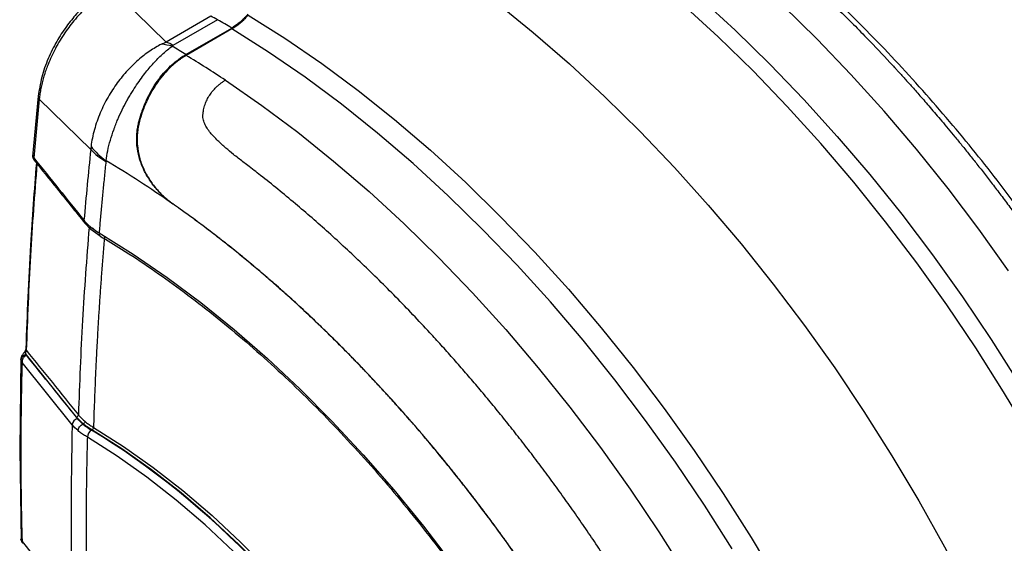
# Model space of a CAD drawing. Header units: millimetres. Extents: x 19 to 819, y 19 to 629.
# Tile 71 of 73: x 702 to 764, y 545 to 578. Entities that reach past the tile are written whole.
import ezdxf

# ---------------------------------------------------------------- set-up
doc = ezdxf.new("R2010")
doc.units = ezdxf.units.MM
doc.header["$LTSCALE"] = 3

msp = doc.modelspace()

# ---------------------------------------------------------------- linework, layer by layer
for p, q in [((711.182063, 576.422008), (707.742437, 579.80628)), ((714.006168, 578.05233), (711.182063, 576.422008)), ((714.433315, 577.834804), (711.60921, 576.204483)), ((712.428389, 575.632826), (715.325866, 577.305503)), ((715.340833, 577.249375), (712.443357, 575.576698)), ((703.080653, 572.989383), (702.723413, 569.1853)), ((706.403688, 569.62107), (703.150437, 572.806651)), ((709.490278, 571.40807), (709.454438, 571.38738)), ((702.733882, 569.255446), (702.730802, 569.210094)), ((711.596496, 566.184075), (711.590585, 566.180663)), ((706.033884, 564.954128), (706.414241, 564.566224)), ((706.40934, 564.570452), (706.997869, 564.15152)), ((706.729917, 564.462963), (706.517939, 564.668715)), ((702.294806, 557.011506), (702.293619, 556.998564)), ((701.991526, 556.438024), (701.908792, 550.613316)), ((705.503379, 552.691492), (702.334159, 556.616966)), ((705.236486, 552.205842), (702.058054, 556.142614)), ((705.938017, 552.257779), (705.913474, 552.243612)), ((701.908792, 550.613316), (701.991814, 544.886284)), ((702.058054, 544.822736), (705.237303, 540.885202))]:
    msp.add_line(p, q)
at = {"flags": 128}
for points in [[(733.493813, 587.728867), (735.81243, 586.26256), (738.123157, 584.67357), (740.42076, 582.965497), (742.700036, 581.142209), (744.955822, 579.207835), (747.18301, 577.166756), (749.376556, 575.023595), (751.531491, 572.783205), (753.642937, 570.45066), (755.70611, 568.031243), (757.716339, 565.530433), (759.66907, 562.953894), (761.559882, 560.307461), (763.384491, 557.597127), (765.138767, 554.829031)], [(764.482911, 561.943283), (762.60179, 564.578655), (760.659236, 567.144879), (758.659609, 569.636197), (756.607396, 572.047019), (754.507201, 574.371934), (752.363739, 576.605726), (750.181819, 578.743381), (747.966336, 580.780104), (745.722264, 582.711322), (743.454636, 584.532703), (741.168543, 586.24016), (738.869115, 587.82986)], [(765.856684, 551.454086), (764.167239, 554.289413), (762.402937, 557.072848), (760.567789, 559.798064), (758.665966, 562.458866), (756.701792, 565.049204), (754.679732, 567.56319), (752.604384, 569.995109), (750.480464, 572.339432), (748.312801, 574.59083), (746.106323, 576.744185), (743.866047, 578.794601), (741.597064, 580.737418), (739.304533, 582.568218), (736.993666, 584.28284), (734.669716, 585.877386), (732.337966, 587.348231)], [(732.102061, 578.897498), (734.408073, 577.025511), (736.68965, 575.043632), (738.941794, 572.956203), (741.159574, 570.767795), (743.338131, 568.483203), (745.472695, 566.107428), (747.558589, 563.645676), (749.591246, 561.103338), (751.566213, 558.485982), (753.479165, 555.799341), (755.325911, 553.049299), (757.102408, 550.241879), (758.804764, 547.383231), (760.429251, 544.479615), (761.97231, 541.537391), (763.430562, 538.563003), (764.800813, 535.562966)], [(716.364208, 578.126777), (718.695958, 576.655932), (721.019909, 575.061386), (723.330776, 573.346764), (725.623307, 571.515964), (727.892289, 569.573147), (730.132566, 567.522731), (732.339044, 565.369376), (734.506706, 563.117978), (736.630626, 560.773655), (738.705975, 558.341736), (740.728035, 555.82775), (742.692209, 553.237412), (744.594031, 550.57661), (746.42918, 547.851394), (748.193482, 545.067959), (749.882927, 542.232632)], [(746.985787, 544.349539), (745.231512, 547.117635), (743.406903, 549.827969), (741.516091, 552.474402), (739.56336, 555.050941), (737.553131, 557.551751), (735.489958, 559.971168), (733.378512, 562.303713), (731.223576, 564.544103), (729.03003, 566.687264), (726.802842, 568.728343), (724.547056, 570.662717), (722.267781, 572.486005), (719.970178, 574.194078), (717.659451, 575.783068), (715.340833, 577.249375)], [(714.921182, 574.005013), (717.220611, 572.415312), (719.506704, 570.707856), (721.774331, 568.886475), (724.018404, 566.955256), (726.233886, 564.918534), (728.415806, 562.780879), (730.559269, 560.547087), (732.659463, 558.222172), (734.711676, 555.81135), (736.711303, 553.320032), (738.653857, 550.753807), (740.534978, 548.118436), (742.350445, 545.419831), (744.096185, 542.664048)], [(702.736016, 569.133468), (702.732156, 569.154313), (702.730802, 569.210094)], [(706.93194, 564.348189), (709.088233, 563.001929), (711.236976, 561.529888), (713.372283, 559.936099), (715.488305, 558.224929), (717.579244, 556.401064), (719.639375, 554.469501), (721.663052, 552.43553), (723.644733, 550.304723), (725.57899, 548.082918), (727.460524, 545.7762), (729.28418, 543.390888)], [(702.186107, 556.767424), (702.190957, 556.771826), (702.208618, 556.777915), (702.233657, 556.776783), (702.265305, 556.768466), (702.302588, 556.75322)], [(706.578079, 552.034988), (708.47572, 550.829079), (710.363831, 549.493529), (712.235202, 548.03344), (714.082686, 546.454387), (715.899227, 544.762401), (717.67789, 542.963942), (719.411881, 541.065879), (721.094579, 539.075461), (722.719558, 537.000288), (724.280611, 534.848285), (725.771779, 532.62767), (727.187365, 530.346924), (728.521965, 528.014755), (729.770481, 525.640072), (730.928146, 523.231941), (731.990539, 520.79956), (732.953603, 518.352216), (733.81366, 515.899257), (734.567425, 513.45005), (735.21202, 511.013947), (735.744983, 508.600252), (736.16428, 506.218182), (736.468308, 503.876834)], [(735.759148, 503.604606), (735.467046, 505.924106), (735.060051, 508.28489), (734.539728, 510.677876), (733.908077, 513.093862), (733.167528, 515.523556), (732.320929, 517.957613), (731.371536, 520.386673), (730.323, 522.801392), (729.179354, 525.192485), (727.944996, 527.550756), (726.624674, 529.867134), (725.223466, 532.132711), (723.746759, 534.338773), (722.200235, 536.476837), (720.58984, 538.538679), (718.921768, 540.51637), (717.202435, 542.402303), (715.438452, 544.189225), (713.636605, 545.870265), (711.803822, 547.438956), (709.947153, 548.889266), (708.073738, 550.215617), (706.190782, 551.412907)], [(736.28491, 503.857605), (735.981925, 506.192133), (735.563995, 508.567281), (735.032716, 510.973977), (734.390118, 513.403029), (733.638655, 515.845161), (732.781196, 518.291044), (731.821017, 520.731337), (730.761786, 523.15672), (729.607547, 525.55793), (728.362708, 527.925795), (727.032026, 530.251272), (725.620581, 532.525479), (724.133764, 534.73973), (722.577255, 536.885569), (720.956997, 538.954799), (719.27918, 540.939517), (717.550212, 542.832143), (715.776695, 544.625449), (713.965404, 546.312586), (712.123256, 547.887109), (710.257288, 549.343005), (708.374625, 550.674713), (706.482459, 551.877148)], [(702.000901, 544.893203), (701.999096, 544.899452), (701.991051, 544.953103)]]:
    msp.add_lwpolyline(points, dxfattribs=at)
for centre, radius, start, end in [((712.355793, 574.283395), 4.114439, 59.6729949, 66.35191621), ((681.032245, 520.494024), 66.359601, 58.88318449, 59.77915134), ((710.227167, 571.235009), 5.093171, 74.92821338, 82.65835504), ((709.531688, 572.653074), 4.114439, 59.6729949, 66.35191621), ((678.126661, 518.807756), 66.375425, 58.88325513, 59.76332262), ((676.2585, 515.790753), 69.883496, 56.41009303, 58.81598852), ((703.317704, 572.975228), 0.237479, 176.61961196, 225.22341944), ((709.180484, 572.153357), 3.758068, 222.36311696, 241.08814298), ((709.646168, 572.241154), 4.032718, 216.94690567, 235.65072136), ((673.975353, 512.682576), 65.398521, 54.92159953, 59.2932172), ((706.200548, 565.108309), 0.22704, 171.8135853, 222.80876578), ((707.11645, 564.301649), 0.19029, 165.84335895, 234.85066515), ((702.418545, 556.997226), 0.124933, 179.38613023, 222.17561225), ((702.307863, 556.296151), 0.321891, 85.31409954, 172.15232432), ((702.32438, 556.265081), 0.33656, 88.14764288, 172.05476588), ((705.463699, 552.847647), 0.161118, 284.25756166, 353.27239735), ((705.684394, 552.15384), 0.450917, 104.24601169, 173.37770927), ((706.370111, 552.053091), 0.208754, 302.56015614, 355.02511545), ((706.773075, 551.362905), 0.584436, 122.55286647, 175.09193293), ((702.197233, 550.623766), 0.288633, 182.09991735, 220.71165684)]:
    msp.add_arc(centre, radius, start, end)
for points, knots in [([(772.177686, 555.096626), (771.64158, 556.009347), (770.888973, 557.290661), (769.728324, 559.151656), (768.717249, 560.724125), (767.47716, 562.572974), (766.138994, 564.48404), (764.698878, 566.44943), (763.173663, 568.435825), (761.57307, 570.422596), (759.905301, 572.393367), (758.177112, 574.335209), (756.394322, 576.237578), (754.562085, 578.091648), (752.68508, 579.889889), (750.76762, 581.625674), (748.81378, 583.293379), (746.82731, 584.887033), (744.812209, 586.404685), (742.770778, 587.831447), (741.262604, 588.83554), (740.432536, 589.333527), (740.294288, 589.416468)], [0, 0, 0, 0, 0.063641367, 0.089342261, 0.132006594, 0.176271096, 0.223724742, 0.273217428, 0.32428753, 0.376567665, 0.429798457, 0.483789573, 0.538399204, 0.593519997, 0.649069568, 0.704983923, 0.761212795, 0.817716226, 0.874461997, 0.931423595, 0.988578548, 1, 1, 1, 1]), ([(738.869115, 587.82986), (738.906495, 587.850788), (738.981366, 587.892706), (739.097622, 587.949288), (739.216848, 588.001301), (739.339269, 588.048245), (739.526831, 588.110956), (739.783529, 588.17594), (740.117624, 588.224232), (740.458607, 588.238877), (740.812888, 588.219231), (741.169074, 588.165557), (741.479424, 588.089186), (741.720423, 588.013583), (741.902548, 587.945967), (742.080689, 587.867964), (742.314748, 587.755267), (742.60906, 587.59826), (742.935029, 587.408307), (743.2626, 587.204813), (743.677278, 586.935459), (744.167762, 586.60074), (744.745557, 586.186543), (745.223117, 585.830797), (745.795783, 585.394031), (746.498866, 584.848691), (747.504641, 584.045226), (749.191016, 582.65072), (751.336438, 580.762806), (753.694276, 578.521304), (755.582831, 576.610967), (756.71169, 575.412952), (757.254831, 574.823769), (757.374314, 574.693755), (757.517998, 574.536812), (757.685817, 574.352677), (757.877693, 574.141049), (758.093532, 573.901582), (758.333222, 573.633893), (758.596635, 573.337556), (758.883621, 573.012111), (759.194009, 572.65706), (759.527601, 572.271872), (759.884175, 571.855985), (760.263477, 571.408805), (760.665221, 570.929714), (761.089086, 570.418068), (761.534711, 569.873205), (762.001693, 569.294446), (762.489585, 568.681099), (762.997889, 568.032464), (763.526056, 567.34784), (764.073479, 566.626526), (764.639492, 565.867832), (765.223363, 565.071083), (765.824294, 564.235623), (766.441414, 563.360828), (767.07378, 562.446111), (767.720365, 561.490927), (768.380072, 560.494793), (769.051689, 559.45727), (769.734021, 558.378052), (770.425389, 557.256688), (771.125573, 556.093714), (771.587462, 555.299988), (771.821691, 554.897482)], [0, 0, 0, 0, 0.003102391, 0.006213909, 0.009337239, 0.012475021, 0.015629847, 0.023489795, 0.031257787, 0.039214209, 0.046868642, 0.05494166, 0.062533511, 0.066836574, 0.070369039, 0.074135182, 0.078308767, 0.085762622, 0.094118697, 0.101420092, 0.109934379, 0.125665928, 0.140033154, 0.157126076, 0.165683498, 0.188607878, 0.216779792, 0.251371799, 0.332939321, 0.402212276, 0.458605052, 0.501697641, 0.504598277, 0.508241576, 0.512628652, 0.517760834, 0.523639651, 0.530266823, 0.537644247, 0.545773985, 0.554658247, 0.564299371, 0.574699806, 0.585862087, 0.597788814, 0.610482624, 0.623946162, 0.638182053, 0.653192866, 0.66898108, 0.685549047, 0.70289895, 0.721032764, 0.739952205, 0.75965869, 0.780153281, 0.801436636, 0.823508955, 0.846369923, 0.870018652, 0.894453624, 0.919672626, 0.945672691, 0.972450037, 1, 1, 1, 1]), ([(707.428604, 579.807079), (707.002767, 579.519372), (706.340598, 579.071993), (705.489812, 578.20317), (704.834857, 577.39544), (704.217578, 576.440183), (703.682157, 575.357738), (703.260892, 574.172668), (703.141762, 573.390566), (703.080653, 572.989383)], [0, 0, 0, 0, 0.203003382, 0.315666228, 0.436605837, 0.565284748, 0.701864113, 0.847069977, 1, 1, 1, 1]), ([(707.742437, 579.80628), (707.691744, 579.777756), (707.593923, 579.722716), (707.452833, 579.637379), (707.323058, 579.555151), (707.204947, 579.476825), (707.098753, 579.403602), (707.004649, 579.336463), (706.803979, 579.189136), (706.508831, 578.954425), (705.972503, 578.472194), (705.351081, 577.808112), (704.667654, 576.890526), (704.091095, 575.913978), (703.729608, 575.103707), (703.524328, 574.528415), (703.415309, 574.178329), (703.322562, 573.829006), (703.247115, 573.482617), (703.187768, 573.14055), (703.162866, 572.917826), (703.150437, 572.806651)], [0, 0, 0, 0, 0.0229284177, 0.0442433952, 0.0638898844, 0.0818192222, 0.0979888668, 0.112362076, 0.1249075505, 0.190125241, 0.2490000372, 0.3793386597, 0.4982738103, 0.6259042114, 0.7486760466, 0.7904163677, 0.8323157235, 0.8742991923, 0.9162909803, 0.9582157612, 1, 1, 1, 1]), ([(716.34927, 578.182796), (716.314549, 578.142156), (716.245259, 578.061052), (716.137583, 577.946068), (716.027687, 577.836464), (715.915454, 577.732781), (715.801137, 577.635), (715.684895, 577.543194), (715.566865, 577.457578), (715.447359, 577.377664), (715.366321, 577.329532), (715.325866, 577.305503)], [0, 0, 0, 0, 0.11288957, 0.225285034, 0.337207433, 0.448677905, 0.559717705, 0.670348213, 0.780590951, 0.890467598, 1, 1, 1, 1]), ([(716.364208, 578.126777), (716.329675, 578.086316), (716.260824, 578.005644), (716.153965, 577.891188), (716.044957, 577.782112), (715.93352, 577.678843), (715.819727, 577.581277), (715.703568, 577.489407), (715.585011, 577.403372), (715.464202, 577.322624), (715.382016, 577.273827), (715.340833, 577.249375)], [0, 0, 0, 0, 0.112322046, 0.223948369, 0.335044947, 0.445780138, 0.556323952, 0.666847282, 0.777521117, 0.888515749, 1, 1, 1, 1]), ([(710.878001, 576.286425), (710.632427, 576.157915), (710.379528, 576.008156), (709.886389, 575.672745), (709.645049, 575.487121), (709.17603, 575.080064), (708.948223, 574.858717), (708.50528, 574.375705), (708.290063, 574.113567), (707.880875, 573.553875), (707.682903, 573.251353), (707.318415, 572.616956), (707.152072, 572.284556), (706.857694, 571.586342), (706.734774, 571.234301), (706.539022, 570.524161), (706.466053, 570.163609), (706.423249, 569.817189)], [0, 0, 0, 0, 0.125, 0.125, 0.25, 0.25, 0.375, 0.375, 0.5, 0.5, 0.625, 0.625, 0.75, 0.75, 0.875, 0.875, 1, 1, 1, 1]), ([(710.878001, 576.286425), (710.927315, 576.311267), (711.025409, 576.360681), (711.130035, 576.40164), (711.182063, 576.422008)], [0, 0, 0, 0, 0.50271677, 1, 1, 1, 1]), ([(707.370761, 568.91169), (707.397369, 569.111416), (707.433645, 569.323293), (707.527253, 569.764268), (707.58408, 569.990474), (707.712926, 570.437632), (707.785003, 570.659173), (707.871725, 570.90113), (707.88144, 570.927916), (707.901015, 570.981282), (707.912044, 571.010828), (707.943774, 571.095052), (707.965141, 571.150511), (708.029885, 571.315062), (708.073901, 571.422336), (708.29855, 571.949504), (708.485343, 572.327041), (708.735933, 572.780682), (708.786937, 572.870412), (708.891009, 573.048485), (708.945979, 573.139631), (709.105729, 573.398998), (709.208781, 573.558504), (709.510919, 574.008305), (709.7044, 574.272072), (710.079977, 574.748001), (710.262316, 574.960406), (710.626477, 575.351964), (710.808268, 575.530853), (711.177241, 575.862313), (711.365219, 576.015001), (711.55154, 576.152979)], [0, 0, 0, 0, 0.0625, 0.0625, 0.125, 0.125, 0.1875, 0.1875, 0.1953125, 0.1953125, 0.203125, 0.203125, 0.21875, 0.21875, 0.25, 0.25, 0.375, 0.375, 0.40625, 0.40625, 0.4375, 0.4375, 0.5, 0.5, 0.625, 0.625, 0.75, 0.75, 0.875, 0.875, 1, 1, 1, 1]), ([(711.60921, 576.204483), (711.601689, 576.199636), (711.586289, 576.189713), (711.567049, 576.172303), (711.55681, 576.159545), (711.55154, 576.152979)], [0, 0, 0, 0, 0.316629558, 0.648277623, 1, 1, 1, 1]), ([(709.454438, 571.38738), (709.472345, 571.454368), (709.508077, 571.58804), (709.567462, 571.785888), (709.630912, 571.9811), (709.698848, 572.17353), (709.771158, 572.363213), (709.847875, 572.550146), (709.99582, 572.886101), (710.236589, 573.357123), (710.600381, 573.929511), (711.007049, 574.451718), (711.377403, 574.838019), (711.688874, 575.115415), (711.929122, 575.306083), (712.175234, 575.480682), (712.343939, 575.582072), (712.428389, 575.632826)], [0, 0, 0, 0, 0.03619106, 0.072217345, 0.108116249, 0.14392556, 0.179683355, 0.215427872, 0.251197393, 0.375509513, 0.500399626, 0.625290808, 0.750536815, 0.813073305, 0.875367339, 0.937611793, 1, 1, 1, 1]), ([(712.443357, 575.576698), (712.395333, 575.548329), (712.299375, 575.491645), (712.157638, 575.399367), (712.017757, 575.301915), (711.879873, 575.198764), (711.74395, 575.090055), (711.609995, 574.975746), (711.36988, 574.757651), (711.036014, 574.410952), (710.63391, 573.898788), (710.272237, 573.335973), (710.009571, 572.829255), (709.824989, 572.406933), (709.699883, 572.082185), (709.586672, 571.749425), (709.522481, 571.52211), (709.490278, 571.40807)], [0, 0, 0, 0, 0.035895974, 0.071724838, 0.107522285, 0.143324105, 0.179166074, 0.215083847, 0.251112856, 0.375878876, 0.500447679, 0.625735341, 0.75059384, 0.812701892, 0.874842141, 0.937210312, 1, 1, 1, 1]), ([(742.531549, 537.988642), (742.413929, 538.191556), (742.179248, 538.59642), (741.823513, 539.199539), (741.466243, 539.797696), (741.107213, 540.39064), (740.746619, 540.978364), (740.384541, 541.5608), (740.021091, 542.137901), (739.656369, 542.709617), (739.290478, 543.275904), (738.923519, 543.83672), (738.555591, 544.392027), (738.186794, 544.94179), (737.817224, 545.485975), (737.446976, 546.024553), (737.076147, 546.557499), (736.704829, 547.084787), (736.333113, 547.606398), (735.961091, 548.122313), (735.58885, 548.632518), (735.216479, 549.136998), (734.844064, 549.635745), (734.471688, 550.128751), (734.099435, 550.61601), (733.727386, 551.097522), (733.35562, 551.573284), (732.984217, 552.043301), (732.613251, 552.507575), (732.242798, 552.966115), (731.872931, 553.418929), (731.503722, 553.866028), (731.135241, 554.307425), (730.767556, 554.743135), (730.400734, 555.173175), (730.03484, 555.597563), (729.669937, 556.016321), (729.306087, 556.429471), (728.94335, 556.837037), (728.581786, 557.239043), (728.22145, 557.635519), (727.274962, 558.666154), (725.738344, 560.280154), (723.599311, 562.391529), (721.474343, 564.361802), (719.689243, 565.915222), (718.249475, 567.107923), (717.243497, 567.912371), (716.506082, 568.485484), (715.93238, 568.921138), (715.464879, 569.282623), (714.930121, 569.721699), (714.514584, 570.100138), (714.195768, 570.424832), (713.9675, 570.685617), (713.773456, 570.951784), (713.635005, 571.198746), (713.554674, 571.400224), (713.512053, 571.556446), (713.498254, 571.721256), (713.508527, 571.941901), (713.555282, 572.22444), (713.656798, 572.54233), (713.797922, 572.847979), (713.970028, 573.129536), (714.171888, 573.390621), (714.373278, 573.599471), (714.564946, 573.764581), (714.737702, 573.89364), (714.860139, 573.96796), (714.921182, 574.005013)], [0, 0, 0, 0, 0.013875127, 0.027684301, 0.041426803, 0.055101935, 0.068709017, 0.082247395, 0.095716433, 0.109115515, 0.122444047, 0.135701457, 0.148887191, 0.162000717, 0.175041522, 0.188009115, 0.200903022, 0.213722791, 0.226467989, 0.239138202, 0.251733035, 0.264252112, 0.276695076, 0.289061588, 0.301351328, 0.313563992, 0.325699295, 0.337756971, 0.349736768, 0.361638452, 0.373461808, 0.385206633, 0.396872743, 0.40845997, 0.419968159, 0.431397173, 0.442746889, 0.454017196, 0.465208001, 0.476319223, 0.487350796, 0.498302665, 0.562930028, 0.626217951, 0.688128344, 0.748630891, 0.780238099, 0.811394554, 0.834320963, 0.842876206, 0.859936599, 0.874336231, 0.890067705, 0.898578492, 0.905883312, 0.914237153, 0.92169317, 0.925865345, 0.92963286, 0.933164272, 0.937468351, 0.945058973, 0.953133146, 0.960786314, 0.968743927, 0.976510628, 0.984371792, 0.98961912, 0.994824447, 1, 1, 1, 1]), ([(711.559672, 566.20253), (711.515645, 566.234527), (711.428625, 566.29777), (711.301287, 566.398136), (711.178401, 566.500576), (711.060148, 566.605126), (710.946558, 566.711243), (710.83768, 566.818561), (710.733536, 566.926689), (710.634131, 567.035282), (710.4015, 567.302349), (710.077389, 567.739126), (709.707843, 568.409291), (709.448974, 569.11323), (709.335597, 569.720597), (709.308177, 570.173452), (709.31177, 570.482458), (709.33765, 570.788268), (709.383294, 571.090773), (709.430726, 571.288523), (709.454438, 571.38738)], [0, 0, 0, 0, 0.030636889, 0.060554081, 0.089752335, 0.118232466, 0.145995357, 0.173041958, 0.199373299, 0.224990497, 0.249894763, 0.382968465, 0.500041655, 0.629339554, 0.749902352, 0.800580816, 0.850775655, 0.900639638, 0.950328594, 1, 1, 1, 1]), ([(709.490278, 571.40807), (709.474234, 571.34564), (709.44216, 571.220838), (709.40409, 571.031135), (709.373688, 570.839957), (709.351848, 570.647223), (709.338574, 570.453129), (709.334101, 570.257828), (709.338602, 570.061501), (709.364789, 569.682384), (709.469564, 569.108122), (709.72874, 568.398518), (710.100216, 567.724058), (710.465365, 567.233461), (710.79111, 566.873375), (711.038303, 566.630871), (711.308017, 566.395375), (711.49872, 566.255692), (711.596496, 566.184075)], [0, 0, 0, 0, 0.031231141, 0.062433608, 0.093647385, 0.124912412, 0.156268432, 0.187754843, 0.219410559, 0.251273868, 0.371692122, 0.500764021, 0.617644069, 0.750246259, 0.807690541, 0.86845593, 0.932555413, 1, 1, 1, 1]), ([(702.730802, 569.210094), (702.732907, 569.199245), (702.737414, 569.176019), (702.750618, 569.148809), (702.770387, 569.120013), (702.788536, 569.102102), (702.800698, 569.0901)], [0, 0, 0, 0, 0.2334265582, 0.4997305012, 0.6647621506, 1, 1, 1, 1]), ([(702.735844, 569.134219), (702.742932, 569.106377), (702.755188, 569.058238), (702.787866, 568.993939), (702.808584, 568.965588), (702.819798, 568.950241)], [0, 0, 0, 0, 0.386205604, 0.667758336, 1, 1, 1, 1]), ([(702.800698, 569.0901), (702.795224, 569.060198), (702.784394, 569.00104), (702.814309, 568.961254), (702.829102, 568.941578)], [0, 0, 0, 0, 0.505462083, 1, 1, 1, 1]), ([(702.828131, 568.940913), (703.302355, 568.351444), (704.370456, 567.023776), (705.438484, 565.694731), (706.032321, 564.955766)], [0, 0, 0, 0, 0.443988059, 1, 1, 1, 1]), ([(707.363595, 568.863678), (707.331092, 568.551185), (707.266621, 567.931344), (707.175493, 567.011374), (707.089342, 566.108333), (707.008008, 565.222163), (706.957148, 564.637812), (706.93194, 564.348189)], [0, 0, 0, 0, 0.206811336, 0.410217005, 0.610217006, 0.806811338, 1, 1, 1, 1]), ([(702.964019, 568.771974), (702.828564, 567.034112), (702.519611, 563.070301), (702.375659, 559.190415), (702.29482, 557.011595)], [0, 0, 0, 0, 0.4384320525, 1, 1, 1, 1]), ([(702.999059, 568.728412), (702.848334, 566.779338), (702.540474, 562.798281), (702.398449, 558.902038), (702.325958, 556.913345)], [0, 0, 0, 0, 0.489587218, 1, 1, 1, 1]), ([(751.476959, 497.095436), (751.460417, 497.277483), (751.427526, 497.639433), (751.37288, 498.181628), (751.314896, 498.719067), (751.253335, 499.251814), (751.188461, 499.77971), (751.120401, 500.302658), (751.049319, 500.820551), (750.975364, 501.333288), (750.898687, 501.840774), (750.819436, 502.342916), (750.737759, 502.839624), (750.653799, 503.330815), (750.567698, 503.816406), (750.479597, 504.296319), (750.389633, 504.77048), (750.297943, 505.238818), (750.204659, 505.701264), (750.109914, 506.157754), (750.013837, 506.608225), (749.916555, 507.05262), (749.818194, 507.490882), (749.718875, 507.922959), (749.618719, 508.348799), (749.517845, 508.768355), (749.41637, 509.181581), (749.314406, 509.588436), (749.212067, 509.988879), (749.109461, 510.382871), (749.006696, 510.770377), (748.903878, 511.151364), (748.80111, 511.5258), (748.698492, 511.893655), (748.596124, 512.254901), (748.494102, 512.609514), (748.39252, 512.957469), (748.291472, 513.298743), (748.191047, 513.633316), (748.091334, 513.961169), (747.992418, 514.282285), (747.894385, 514.596647), (747.797315, 514.90424), (747.701289, 515.205051), (747.606384, 515.499067), (747.512676, 515.786278), (747.420242, 516.066673), (747.210204, 516.697412), (746.615704, 518.434148), (745.723912, 520.83233), (744.574898, 523.655471), (743.156373, 526.903055), (741.181397, 530.991045), (739.029136, 534.939786), (737.191755, 538.034401), (735.931315, 540.040582), (734.460001, 542.283242), (732.985152, 544.41575), (731.2239, 546.813937), (729.573718, 548.945727), (727.858971, 551.039932), (726.579693, 552.5222), (725.745196, 553.459071), (725.295714, 553.956903), (724.82049, 554.475777), (724.319222, 555.014892), (723.791615, 555.573391), (723.237379, 556.150358), (722.65623, 556.744816), (722.047896, 557.355724), (721.412119, 557.981972), (720.748657, 558.622385), (720.057291, 559.275718), (719.337824, 559.940649), (718.590087, 560.615784), (717.813943, 561.299653), (717.009289, 561.990703), (716.176063, 562.68731), (715.314245, 563.387728), (714.423875, 564.090289), (713.504986, 564.792594), (712.557913, 565.494683), (711.91586, 565.949994), (711.590585, 566.180663)], [0, 0, 0, 0, 0.007395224, 0.014703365, 0.021924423, 0.029058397, 0.036105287, 0.043065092, 0.049937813, 0.056723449, 0.063422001, 0.070033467, 0.076557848, 0.082995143, 0.089345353, 0.095608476, 0.101784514, 0.107873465, 0.113875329, 0.119790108, 0.125617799, 0.131358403, 0.13701192, 0.14257835, 0.148057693, 0.153449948, 0.158755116, 0.163973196, 0.169104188, 0.174148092, 0.179104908, 0.183974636, 0.188757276, 0.193452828, 0.198061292, 0.202582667, 0.207016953, 0.211364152, 0.215624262, 0.219797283, 0.223883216, 0.22788206, 0.231793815, 0.235618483, 0.239356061, 0.243006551, 0.246569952, 0.250046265, 0.267051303, 0.312760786, 0.341442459, 0.375041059, 0.437551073, 0.500061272, 0.531411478, 0.562761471, 0.582584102, 0.62503336, 0.653514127, 0.687328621, 0.720485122, 0.750092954, 0.757784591, 0.765897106, 0.774430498, 0.783384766, 0.792759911, 0.80255593, 0.812772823, 0.823410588, 0.834469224, 0.84594873, 0.857849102, 0.87017034, 0.882912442, 0.896075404, 0.909659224, 0.923663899, 0.938089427, 0.952935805, 0.968203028, 0.983891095, 1, 1, 1, 1]), ([(751.48287, 497.098848), (751.46544, 497.290612), (751.430516, 497.674836), (751.371697, 498.255018), (751.307994, 498.839273), (751.238902, 499.427751), (751.164496, 500.020337), (751.084692, 500.616989), (750.999452, 501.217646), (750.908724, 501.82225), (750.812461, 502.430733), (750.710638, 503.043005), (750.603236, 503.65897), (750.490231, 504.278527), (750.371603, 504.901575), (750.247331, 505.528016), (750.117393, 506.157747), (749.981769, 506.79067), (749.840436, 507.426684), (749.693374, 508.065688), (749.540562, 508.707583), (749.381977, 509.352268), (749.217599, 509.999643), (749.047407, 510.649607), (748.87138, 511.302061), (748.689495, 511.956903), (748.501732, 512.614034), (748.308071, 513.273345), (748.108521, 513.934714), (747.903103, 514.598009), (747.691834, 515.263098), (747.474735, 515.929846), (747.251825, 516.598119), (747.023122, 517.267783), (746.788647, 517.938704), (746.548418, 518.610749), (746.302454, 519.283783), (746.050775, 519.957673), (745.7934, 520.632283), (745.530348, 521.307482), (745.261639, 521.983133), (744.987291, 522.659104), (744.707325, 523.335261), (744.421759, 524.011469), (744.130611, 524.68759), (743.833928, 525.363485), (743.531774, 526.039011), (743.224211, 526.714025), (742.911299, 527.388381), (742.5931, 528.061936), (742.269677, 528.734545), (741.941091, 529.406063), (741.607404, 530.076347), (741.268677, 530.745252), (740.924973, 531.412633), (740.576352, 532.078347), (740.222878, 532.742248), (739.864611, 533.404193), (739.501614, 534.064037), (739.133947, 534.721635), (738.761674, 535.376844), (738.384853, 536.029517), (738.003562, 536.679519), (737.6179, 537.326725), (737.227959, 537.971009), (736.833833, 538.612246), (736.435617, 539.250311), (736.033406, 539.885076), (735.627292, 540.516418), (735.21737, 541.14421), (734.803735, 541.768326), (734.386481, 542.388641), (733.965702, 543.005029), (733.541491, 543.617364), (733.113943, 544.225521), (732.683153, 544.829374), (732.249214, 545.428798), (731.812221, 546.023666), (731.372265, 546.613855), (730.929443, 547.199251), (730.483867, 547.779773), (730.035642, 548.355334), (729.584875, 548.925852), (729.131672, 549.491242), (728.67614, 550.051422), (728.218386, 550.606308), (727.758515, 551.155816), (727.296633, 551.699862), (726.832849, 552.238363), (726.367266, 552.771235), (725.899993, 553.298395), (725.431136, 553.819758), (724.960801, 554.335242), (724.489093, 554.844763), (724.016121, 555.348237), (723.541987, 555.845581), (723.066792, 556.336727), (722.59064, 556.821637), (722.113628, 557.30028), (721.635855, 557.772624), (721.157418, 558.238638), (720.678414, 558.698288), (720.198941, 559.151545), (719.719096, 559.598375), (719.238977, 560.038748), (718.758681, 560.472631), (718.278305, 560.899993), (717.797947, 561.320803), (717.317704, 561.735028), (716.837674, 562.142637), (716.357955, 562.543598), (715.878643, 562.937879), (715.399834, 563.325451), (714.921617, 563.706289), (714.444074, 564.080402), (713.967281, 564.447802), (713.491311, 564.808496), (713.016243, 565.162531), (712.542137, 565.509789), (712.069116, 565.85078), (711.753845, 566.073111), (711.596496, 566.184075)], [0, 0, 0, 0, 0.0077885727, 0.0156054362, 0.023450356, 0.0313231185, 0.0392235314, 0.047151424, 0.0551066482, 0.0630890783, 0.0710985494, 0.0791346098, 0.0871967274, 0.0952843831, 0.1033970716, 0.111534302, 0.1196955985, 0.1278805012, 0.1360885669, 0.1443193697, 0.1525725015, 0.1608475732, 0.1691442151, 0.1774620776, 0.185800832, 0.1941601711, 0.2025398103, 0.2109394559, 0.2193585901, 0.2277965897, 0.2362528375, 0.2447267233, 0.253217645, 0.2617250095, 0.2702482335, 0.2787867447, 0.2873399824, 0.2959073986, 0.3044884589, 0.3130826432, 0.3216894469, 0.3303083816, 0.3389389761, 0.3475807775, 0.3562333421, 0.3648961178, 0.3735684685, 0.3822497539, 0.3909393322, 0.3996365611, 0.4083407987, 0.4170514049, 0.4257677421, 0.4344891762, 0.4432150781, 0.4519448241, 0.4606777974, 0.4694133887, 0.4781509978, 0.4868900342, 0.4956299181, 0.5043700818, 0.5131099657, 0.5218490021, 0.5305866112, 0.5393222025, 0.5480551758, 0.5567849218, 0.5655108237, 0.5742322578, 0.582948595, 0.5916592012, 0.6003634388, 0.6090606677, 0.617750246, 0.6264315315, 0.6351038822, 0.6437666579, 0.6524192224, 0.6610610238, 0.6696916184, 0.6783105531, 0.6869173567, 0.695511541, 0.7040926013, 0.7126600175, 0.7212132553, 0.7297517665, 0.7382749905, 0.7467823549, 0.7552732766, 0.7637471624, 0.7722034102, 0.7806414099, 0.789060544, 0.7974601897, 0.8058398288, 0.814199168, 0.8225379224, 0.8308557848, 0.8391524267, 0.8474274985, 0.8556806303, 0.863911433, 0.8721194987, 0.8803044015, 0.888465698, 0.8966029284, 0.9047156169, 0.9128032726, 0.9208653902, 0.9289014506, 0.9369109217, 0.9448933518, 0.952848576, 0.9607764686, 0.9686768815, 0.976549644, 0.9843945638, 0.9922114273, 1, 1, 1, 1]), ([(705.975821, 565.140638), (706.003047, 565.107895), (706.057377, 565.042553), (706.147238, 564.947218), (706.242148, 564.854139), (706.310568, 564.794142), (706.344674, 564.764234)], [0, 0, 0, 0, 0.251872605, 0.502629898, 0.752070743, 1, 1, 1, 1]), ([(706.297292, 564.685494), (706.1459, 562.721938), (705.837973, 558.728118), (705.69592, 554.816997), (705.623707, 552.828773)], [0, 0, 0, 0, 0.491648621, 1, 1, 1, 1]), ([(706.344674, 564.764234), (706.344942, 564.725788), (706.345356, 564.666473), (706.375904, 564.603509), (706.400558, 564.579687), (706.412827, 564.567832)], [0, 0, 0, 0, 0.480641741, 0.741536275, 1, 1, 1, 1]), ([(707.267056, 564.087746), (707.237889, 563.734507), (707.180108, 563.034727), (707.100519, 561.998014), (707.026853, 560.983424), (706.959275, 559.991065), (706.897398, 559.020781), (706.840985, 558.072484), (706.789769, 557.14607), (706.743494, 556.241433), (706.701918, 555.358472), (706.664776, 554.497071), (706.631913, 553.657165), (706.602807, 552.838494), (706.586255, 552.300649), (706.578079, 552.034988)], [0, 0, 0, 0, 0.086799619, 0.171953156, 0.255460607, 0.33732197, 0.417537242, 0.49610642, 0.573029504, 0.648306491, 0.721937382, 0.793922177, 0.864260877, 0.932953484, 1, 1, 1, 1]), ([(707.002986, 564.138276), (707.453724, 563.869511), (708.530013, 563.227744), (710.228545, 562.099315), (712.093673, 560.773659), (713.946404, 559.353368), (715.782592, 557.846193), (717.597991, 556.254612), (719.388293, 554.582982), (721.149054, 552.835747), (722.875591, 551.018129), (724.56276, 549.136365), (726.204472, 547.198531), (727.792523, 545.216415), (729.31329, 543.210892), (730.734874, 541.23192), (731.982001, 539.404134), (733.037492, 537.783923), (734.165805, 535.989686), (734.926955, 534.694978), (735.410975, 533.871663)], [0, 0, 0, 0, 0.04282996, 0.102270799, 0.161689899, 0.221081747, 0.28043827, 0.339747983, 0.398994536, 0.458154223, 0.517191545, 0.576050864, 0.634639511, 0.692790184, 0.750165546, 0.805966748, 0.857722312, 0.89931967, 0.935976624, 1, 1, 1, 1]), ([(702.29361, 556.998268), (702.291953, 556.982942), (702.288539, 556.951362), (702.266778, 556.89069), (702.232717, 556.826757), (702.201958, 556.787604), (702.186089, 556.767403)], [0, 0, 0, 0, 0.2274339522, 0.4686383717, 0.7258504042, 1, 1, 1, 1]), ([(702.1861, 556.767416), (702.149418, 556.722433), (702.086217, 556.644929), (702.018359, 556.516638), (702.001961, 556.432838), (701.992982, 556.386954)], [0, 0, 0, 0, 0.384926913, 0.663213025, 1, 1, 1, 1]), ([(702.335259, 556.601464), (702.321464, 556.595094), (702.292752, 556.581834), (702.249444, 556.553308), (702.205625, 556.516768), (702.163409, 556.471455), (702.124103, 556.416399), (702.091099, 556.353034), (702.068063, 556.283919), (702.055359, 556.212786), (702.057144, 556.166306), (702.058054, 556.142614)], [0, 0, 0, 0, 0.086979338, 0.181029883, 0.281772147, 0.388467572, 0.500000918, 0.625736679, 0.749988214, 0.872566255, 1, 1, 1, 1]), ([(702.058054, 556.142614), (702.049362, 556.156582), (702.034717, 556.180115), (702.021057, 556.209207), (702.008689, 556.239551), (701.997596, 556.272939), (701.993136, 556.299286), (701.991051, 556.311602)], [0, 0, 0, 0, 0.24532463, 0.413311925, 0.499987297, 0.766280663, 1, 1, 1, 1]), ([(705.623707, 552.828773), (705.648245, 552.799159), (705.697236, 552.740033), (705.777416, 552.653497), (705.862212, 552.568937), (705.951449, 552.486445), (706.014929, 552.433177), (706.046582, 552.406616)], [0, 0, 0, 0, 0.201659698, 0.402620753, 0.602750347, 0.801918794, 1, 1, 1, 1]), ([(705.605244, 551.829688), (705.606381, 551.865323), (705.614009, 551.905945), (705.645284, 551.990584), (705.669013, 552.034421), (705.728809, 552.114721), (705.76469, 552.150934), (705.839249, 552.208419), (705.877715, 552.229697), (705.913474, 552.243612)], [0, 0, 0, 0, 0.25, 0.25, 0.5, 0.5, 0.75, 0.75, 1, 1, 1, 1]), ([(705.913474, 552.243612), (705.946067, 552.216388), (706.011188, 552.161996), (706.115512, 552.082554), (706.224608, 552.004893), (706.338546, 551.928962), (706.418554, 551.880022), (706.458603, 551.855523)], [0, 0, 0, 0, 0.200244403, 0.400074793, 0.599782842, 0.799660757, 1, 1, 1, 1]), ([(706.046582, 552.406615), (706.045722, 552.381161), (706.034556, 552.347765), (705.992453, 552.290045), (705.963178, 552.268), (705.938017, 552.257779)], [0, 0, 0, 0, 0.5, 0.5, 1, 1, 1, 1]), ([(706.482459, 551.877148), (706.442874, 551.901305), (706.363775, 551.949575), (706.25054, 552.0242), (706.141594, 552.100361), (706.036879, 552.178101), (705.970991, 552.231204), (705.938017, 552.257779)], [0, 0, 0, 0, 0.200245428, 0.400128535, 0.599888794, 0.799766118, 1, 1, 1, 1]), ([(706.046582, 552.406616), (706.078829, 552.380648), (706.143302, 552.32873), (706.24576, 552.252713), (706.352261, 552.178274), (706.462656, 552.105495), (706.539635, 552.058471), (706.578079, 552.034988)], [0, 0, 0, 0, 0.200494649, 0.400859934, 0.600977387, 0.80072947, 1, 1, 1, 1]), ([(706.190782, 551.412907), (706.147993, 551.439013), (706.062285, 551.491304), (705.940038, 551.57266), (705.82265, 551.656174), (705.710331, 551.741732), (705.640282, 551.800362), (705.605244, 551.829689)], [0, 0, 0, 0, 0.199091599, 0.398783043, 0.598929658, 0.799384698, 1, 1, 1, 1]), ([(706.190782, 551.412907), (706.181663, 551.067078), (706.163649, 550.383946), (706.143303, 549.375478), (706.127844, 548.394934), (706.117346, 547.442388), (706.111334, 546.517612), (706.109486, 545.620454), (706.111457, 544.750743), (706.116923, 543.908312), (706.125575, 543.092996), (706.13709, 542.304617), (706.151251, 541.543051), (706.167528, 540.807981), (706.18043, 540.327585), (706.186769, 540.09152)], [0, 0, 0, 0, 0.090277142, 0.178328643, 0.264154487, 0.347754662, 0.429129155, 0.508277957, 0.58520106, 0.65989846, 0.732370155, 0.802616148, 0.870636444, 0.936431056, 1, 1, 1, 1]), ([(736.252716, 503.855683), (735.300608, 512.806678), (731.770082, 522.574055), (720.836382, 540.188805), (713.794613, 547.453937), (706.458603, 551.855523)], [0, 0, 0, 0, 0.5, 0.5, 1, 1, 1, 1]), ([(701.991051, 544.953103), (701.993125, 544.941226), (701.997569, 544.915772), (702.010104, 544.886223), (702.028845, 544.854804), (702.046232, 544.835716), (702.058054, 544.822736)], [0, 0, 0, 0, 0.233176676, 0.499735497, 0.6598184, 1, 1, 1, 1]), ([(702.000736, 544.893747), (702.014034, 544.850765), (702.032226, 544.791966), (702.065853, 544.740523), (702.077905, 544.723547), (702.080767, 544.719888), (702.082127, 544.718148)], [0, 0, 0, 0, 0.606155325, 0.829193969, 0.918810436, 1, 1, 1, 1]), ([(702.058054, 544.822736), (702.057274, 544.794667), (702.055881, 544.744536), (702.089054, 544.715091), (702.103653, 544.702133)], [0, 0, 0, 0, 0.559925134, 1, 1, 1, 1])]:
    msp.add_open_spline(points, degree=3, knots=knots)
for points in [[(714.433315, 577.834804), (714.434719, 577.835615), (714.436138, 577.836418), (714.437571, 577.837213)], [(703.150437, 572.806651), (703.023508, 571.563268), (702.90692, 570.324331), (702.800698, 569.0901)], [(706.403688, 569.62107), (706.246119, 568.120465), (706.103508, 566.626993), (705.975821, 565.140638)], [(706.423249, 569.817189), (706.4153, 569.752856), (706.408742, 569.68751), (706.403688, 569.62107)], [(702.800698, 569.0901), (703.859113, 567.77453), (704.917487, 566.458043), (705.975821, 565.140639)], [(707.363595, 568.863678), (707.365335, 568.880227), (707.367741, 568.896217), (707.370761, 568.91169)], [(711.590585, 566.180663), (711.580281, 566.187955), (711.569977, 566.195245), (711.559672, 566.20253)], [(706.344674, 564.764234), (706.517354, 564.617285), (706.715114, 564.47741), (706.93194, 564.348189)], [(702.334159, 556.616966), (702.304185, 556.671015), (702.294485, 556.719126), (702.302588, 556.75322)], [(702.302588, 556.75322), (702.315754, 556.808615), (702.325434, 556.87311), (702.325958, 556.913345)], [(702.325958, 556.913345), (703.425213, 555.552141), (704.524462, 554.190617), (705.623707, 552.828773)], [(702.335259, 556.601464), (702.33459, 556.606624), (702.334224, 556.611792), (702.334159, 556.616966)], [(705.57343, 552.59089), (704.494045, 553.928051), (703.414655, 555.264909), (702.335259, 556.601464)], [(702.058054, 556.142614), (702.004765, 554.225479), (701.978225, 552.322769), (701.978448, 550.435505)], [(701.991051, 556.311602), (701.989805, 556.321062), (701.989112, 556.330572), (701.988987, 556.340102)], [(705.503381, 552.691492), (705.626045, 552.539523), (705.770947, 552.394924), (705.938017, 552.257779)], [(705.236486, 552.205842), (705.131125, 548.379307), (705.131198, 544.595766), (705.237303, 540.885202)], [(705.605244, 551.829689), (705.465152, 551.950084), (705.341607, 552.076266), (705.236486, 552.205842)], [(705.913473, 552.243612), (705.785283, 552.353444), (705.671711, 552.469133), (705.57343, 552.59089)], [(701.978448, 550.435505), (701.978225, 548.548792), (702.004765, 546.677535), (702.058054, 544.822736)], [(701.988987, 544.982469), (701.989112, 544.972626), (701.989805, 544.962826), (701.991051, 544.953103)]]:
    msp.add_open_spline(points, degree=3)

doc.saveas('drawing.dxf')
